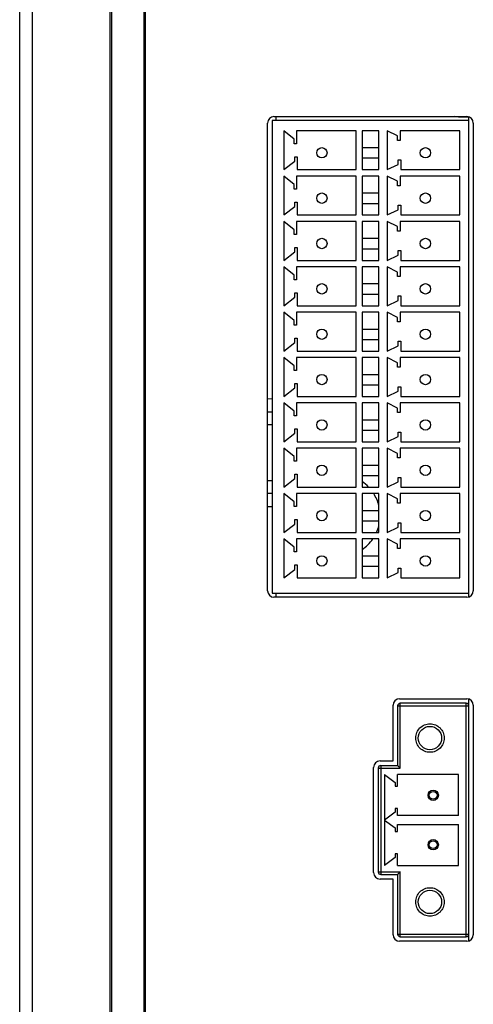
# Model space of a CAD drawing. Header units: millimetres. Extents: x 0 to 2731, y -3524 to -2222.
# Tile 28 of 221: x 72 to 107, y -2518 to -2442. Entities that reach past the tile are written whole.
import ezdxf

# ---------------------------------------------------------------- set-up
doc = ezdxf.new("R2010")
doc.units = ezdxf.units.MM
doc.header["$LTSCALE"] = 46.255
doc.layers.add('00_COMPONENTS', color=7, linetype='CONTINUOUS')

msp = doc.modelspace()

# ---------------------------------------------------------------- linework, layer by layer
at = {"layer": '00_COMPONENTS', "color": 7}
for p, q in [((73.182, -2605.548), (73.182, -2402.548)), ((79.182, -2605.548), (79.182, -2402.548)), ((79.282, -2402.848), (79.282, -2605.248)), ((81.782, -2402.848), (81.782, -2605.248)), ((72.182, -2604.548), (72.182, -2403.548)), ((81.882, -2414.748), (81.882, -2593.348)), ((91.832, -2449.248), (106.732, -2449.248)), ((91.983, -2449.248), (91.983, -2449.548)), ((106.082, -2449.298), (105.799, -2449.248)), ((106.082, -2449.298), (106.082, -2449.248)), ((106.882, -2486.348), (106.882, -2449.248)), ((91.332, -2485.848), (91.332, -2449.748)), ((91.682, -2449.548), (91.682, -2486.048)), ((106.882, -2449.548), (91.682, -2449.548)), ((106.882, -2449.298), (106.082, -2449.298)), ((107.232, -2449.748), (107.232, -2485.848)), ((92.582, -2450.348), (92.582, -2453.348)), ((93.382, -2450.998), (92.582, -2450.348)), ((93.582, -2450.348), (93.582, -2451.348)), ((98.182, -2450.348), (93.582, -2450.348)), ((98.182, -2453.348), (98.182, -2450.348)), ((98.632, -2450.348), (98.632, -2453.348)), ((99.932, -2450.348), (98.632, -2450.348)), ((99.932, -2453.348), (99.932, -2450.348)), ((100.582, -2450.348), (100.582, -2453.348)), ((101.382, -2450.748), (100.582, -2450.348)), ((101.382, -2451.098), (101.382, -2450.748)), ((101.582, -2450.348), (101.582, -2451.098)), ((106.182, -2450.348), (101.582, -2450.348)), ((106.182, -2453.348), (106.182, -2450.348)), ((93.382, -2451.348), (93.382, -2450.998)), ((93.582, -2451.348), (93.382, -2451.348)), ((101.582, -2451.098), (101.382, -2451.098)), ((98.632, -2451.648), (99.932, -2451.648)), ((92.582, -2453.348), (93.432, -2452.698)), ((93.432, -2452.698), (93.432, -2452.348)), ((93.432, -2452.348), (93.632, -2452.348)), ((93.632, -2452.348), (93.632, -2453.348)), ((98.632, -2452.448), (99.932, -2452.448)), ((100.582, -2453.348), (101.432, -2452.948)), ((101.432, -2452.948), (101.432, -2452.598)), ((101.432, -2452.598), (101.632, -2452.598)), ((101.632, -2452.598), (101.632, -2453.348)), ((93.632, -2453.348), (98.182, -2453.348)), ((98.632, -2453.348), (99.932, -2453.348)), ((101.632, -2453.348), (106.182, -2453.348)), ((92.582, -2453.848), (92.582, -2456.848)), ((93.382, -2454.498), (92.582, -2453.848)), ((93.382, -2454.848), (93.382, -2454.498)), ((93.582, -2453.848), (93.582, -2454.848)), ((98.182, -2453.848), (93.582, -2453.848)), ((98.182, -2456.848), (98.182, -2453.848)), ((98.632, -2453.848), (98.632, -2456.848)), ((99.932, -2453.848), (98.632, -2453.848)), ((99.932, -2456.848), (99.932, -2453.848)), ((100.582, -2453.848), (100.582, -2456.848)), ((101.382, -2454.248), (100.582, -2453.848)), ((101.382, -2454.598), (101.382, -2454.248)), ((101.582, -2453.848), (101.582, -2454.598)), ((106.182, -2453.848), (101.582, -2453.848)), ((106.182, -2456.848), (106.182, -2453.848)), ((93.582, -2454.848), (93.382, -2454.848)), ((98.632, -2455.148), (99.932, -2455.148)), ((101.582, -2454.598), (101.382, -2454.598)), ((93.432, -2456.198), (93.432, -2455.848)), ((93.432, -2455.848), (93.632, -2455.848)), ((93.632, -2455.848), (93.632, -2456.848)), ((98.632, -2455.948), (99.932, -2455.948)), ((101.432, -2456.448), (101.432, -2456.098)), ((101.432, -2456.098), (101.632, -2456.098)), ((101.632, -2456.098), (101.632, -2456.848)), ((92.582, -2456.848), (93.432, -2456.198)), ((93.632, -2456.848), (98.182, -2456.848)), ((98.632, -2456.848), (99.932, -2456.848)), ((100.582, -2456.848), (101.432, -2456.448)), ((101.632, -2456.848), (106.182, -2456.848)), ((92.582, -2457.348), (92.582, -2460.348)), ((93.382, -2457.998), (92.582, -2457.348)), ((93.582, -2457.348), (93.582, -2458.348)), ((98.182, -2457.348), (93.582, -2457.348)), ((98.182, -2460.348), (98.182, -2457.348)), ((98.632, -2457.348), (98.632, -2460.348)), ((99.932, -2457.348), (98.632, -2457.348)), ((99.932, -2460.348), (99.932, -2457.348)), ((100.582, -2457.348), (100.582, -2460.348)), ((101.382, -2457.748), (100.582, -2457.348)), ((101.582, -2457.348), (101.582, -2458.098)), ((106.182, -2457.348), (101.582, -2457.348)), ((106.182, -2460.348), (106.182, -2457.348)), ((93.382, -2458.348), (93.382, -2457.998)), ((93.582, -2458.348), (93.382, -2458.348)), ((101.382, -2458.098), (101.382, -2457.748)), ((101.582, -2458.098), (101.382, -2458.098)), ((98.632, -2458.648), (99.932, -2458.648)), ((92.582, -2460.348), (93.432, -2459.698)), ((93.432, -2459.698), (93.432, -2459.348)), ((93.432, -2459.348), (93.632, -2459.348)), ((93.632, -2459.348), (93.632, -2460.348)), ((98.632, -2459.448), (99.932, -2459.448)), ((101.432, -2459.948), (101.432, -2459.598)), ((101.432, -2459.598), (101.632, -2459.598)), ((101.632, -2459.598), (101.632, -2460.348)), ((93.632, -2460.348), (98.182, -2460.348)), ((98.632, -2460.348), (99.932, -2460.348)), ((100.582, -2460.348), (101.432, -2459.948)), ((101.632, -2460.348), (106.182, -2460.348)), ((92.582, -2460.848), (92.582, -2463.848)), ((93.382, -2461.498), (92.582, -2460.848)), ((93.582, -2460.848), (93.582, -2461.848)), ((98.182, -2460.848), (93.582, -2460.848)), ((98.182, -2463.848), (98.182, -2460.848)), ((98.632, -2460.848), (98.632, -2463.848)), ((99.932, -2460.848), (98.632, -2460.848)), ((99.932, -2463.848), (99.932, -2460.848)), ((100.582, -2460.848), (100.582, -2463.848)), ((101.382, -2461.248), (100.582, -2460.848)), ((101.382, -2461.598), (101.382, -2461.248)), ((101.582, -2460.848), (101.582, -2461.598)), ((106.182, -2460.848), (101.582, -2460.848)), ((106.182, -2463.848), (106.182, -2460.848)), ((93.382, -2461.848), (93.382, -2461.498)), ((93.582, -2461.848), (93.382, -2461.848)), ((98.632, -2462.148), (99.932, -2462.148)), ((101.582, -2461.598), (101.382, -2461.598)), ((93.432, -2463.198), (93.432, -2462.848)), ((93.432, -2462.848), (93.632, -2462.848)), ((93.632, -2462.848), (93.632, -2463.848)), ((98.632, -2462.948), (99.932, -2462.948)), ((92.582, -2463.848), (93.432, -2463.198)), ((100.582, -2463.848), (101.432, -2463.448)), ((101.432, -2463.448), (101.432, -2463.098)), ((101.432, -2463.098), (101.632, -2463.098)), ((101.632, -2463.098), (101.632, -2463.848)), ((92.582, -2464.348), (92.582, -2467.348)), ((93.382, -2464.998), (92.582, -2464.348)), ((93.582, -2464.348), (93.582, -2465.348)), ((98.182, -2464.348), (93.582, -2464.348)), ((93.632, -2463.848), (98.182, -2463.848)), ((98.182, -2467.348), (98.182, -2464.348)), ((98.632, -2463.848), (99.932, -2463.848)), ((98.632, -2464.348), (98.632, -2467.348)), ((99.932, -2464.348), (98.632, -2464.348)), ((99.932, -2467.348), (99.932, -2464.348)), ((100.582, -2464.348), (100.582, -2467.348)), ((101.382, -2464.748), (100.582, -2464.348)), ((101.582, -2464.348), (101.582, -2465.098)), ((106.182, -2464.348), (101.582, -2464.348)), ((101.632, -2463.848), (106.182, -2463.848)), ((106.182, -2467.348), (106.182, -2464.348)), ((93.382, -2465.348), (93.382, -2464.998)), ((101.382, -2465.098), (101.382, -2464.748)), ((101.582, -2465.098), (101.382, -2465.098)), ((93.582, -2465.348), (93.382, -2465.348)), ((98.632, -2465.648), (99.932, -2465.648)), ((92.582, -2467.348), (93.432, -2466.698)), ((93.432, -2466.698), (93.432, -2466.348)), ((93.432, -2466.348), (93.632, -2466.348)), ((93.632, -2466.348), (93.632, -2467.348)), ((98.632, -2466.448), (99.932, -2466.448)), ((101.432, -2466.948), (101.432, -2466.598)), ((101.432, -2466.598), (101.632, -2466.598)), ((101.632, -2466.598), (101.632, -2467.348)), ((93.632, -2467.348), (98.182, -2467.348)), ((98.632, -2467.348), (99.932, -2467.348)), ((100.582, -2467.348), (101.432, -2466.948)), ((101.632, -2467.348), (106.182, -2467.348)), ((92.582, -2467.848), (92.582, -2470.848)), ((93.382, -2468.498), (92.582, -2467.848)), ((93.582, -2467.848), (93.582, -2468.848)), ((98.182, -2467.848), (93.582, -2467.848)), ((98.182, -2470.848), (98.182, -2467.848)), ((98.632, -2467.848), (98.632, -2470.848)), ((99.932, -2467.848), (98.632, -2467.848)), ((99.932, -2470.848), (99.932, -2467.848)), ((100.582, -2467.848), (100.582, -2470.848)), ((101.382, -2468.248), (100.582, -2467.848)), ((101.382, -2468.598), (101.382, -2468.248)), ((101.582, -2467.848), (101.582, -2468.598)), ((106.182, -2467.848), (101.582, -2467.848)), ((106.182, -2470.848), (106.182, -2467.848)), ((93.382, -2468.848), (93.382, -2468.498)), ((93.582, -2468.848), (93.382, -2468.848)), ((101.582, -2468.598), (101.382, -2468.598)), ((98.632, -2469.148), (99.932, -2469.148)), ((92.582, -2470.848), (93.432, -2470.198)), ((93.432, -2470.198), (93.432, -2469.848)), ((93.432, -2469.848), (93.632, -2469.848)), ((93.632, -2469.848), (93.632, -2470.848)), ((98.632, -2469.948), (99.932, -2469.948)), ((100.582, -2470.848), (101.432, -2470.448)), ((101.432, -2470.448), (101.432, -2470.098)), ((101.432, -2470.098), (101.632, -2470.098)), ((101.632, -2470.098), (101.632, -2470.848)), ((93.632, -2470.848), (98.182, -2470.848)), ((98.632, -2470.848), (99.932, -2470.848)), ((101.632, -2470.848), (106.182, -2470.848)), ((91.332, -2472.051), (91.682, -2472.045)), ((92.582, -2471.348), (92.582, -2474.348)), ((93.382, -2471.998), (92.582, -2471.348)), ((93.382, -2472.348), (93.382, -2471.998)), ((93.582, -2471.348), (93.582, -2472.348)), ((98.182, -2471.348), (93.582, -2471.348)), ((98.182, -2474.348), (98.182, -2471.348)), ((98.632, -2471.348), (98.632, -2474.348)), ((99.932, -2471.348), (98.632, -2471.348)), ((99.932, -2474.348), (99.932, -2471.348)), ((100.582, -2471.348), (100.582, -2474.348)), ((101.382, -2471.748), (100.582, -2471.348)), ((101.382, -2472.098), (101.382, -2471.748)), ((101.582, -2471.348), (101.582, -2472.098)), ((106.182, -2471.348), (101.582, -2471.348)), ((106.182, -2474.348), (106.182, -2471.348)), ((93.582, -2472.348), (93.382, -2472.348)), ((98.632, -2472.648), (99.932, -2472.648)), ((101.582, -2472.098), (101.382, -2472.098)), ((93.432, -2473.698), (93.432, -2473.348)), ((93.432, -2473.348), (93.632, -2473.348)), ((93.632, -2473.348), (93.632, -2474.348)), ((98.632, -2473.448), (99.932, -2473.448)), ((92.582, -2474.348), (93.432, -2473.698)), ((93.632, -2474.348), (98.182, -2474.348)), ((98.632, -2474.348), (99.932, -2474.348)), ((100.582, -2474.348), (101.432, -2473.948)), ((101.432, -2473.948), (101.432, -2473.598)), ((101.432, -2473.598), (101.632, -2473.598)), ((101.632, -2473.598), (101.632, -2474.348)), ((101.632, -2474.348), (106.182, -2474.348)), ((92.582, -2474.848), (92.582, -2477.848)), ((93.382, -2475.498), (92.582, -2474.848)), ((93.582, -2474.848), (93.582, -2475.848)), ((98.182, -2474.848), (93.582, -2474.848)), ((98.182, -2477.848), (98.182, -2474.848)), ((98.632, -2474.848), (98.632, -2477.848)), ((99.932, -2474.848), (98.632, -2474.848)), ((99.932, -2477.848), (99.932, -2474.848)), ((100.582, -2474.848), (100.582, -2477.848)), ((101.382, -2475.248), (100.582, -2474.848)), ((101.582, -2474.848), (101.582, -2475.598)), ((106.182, -2474.848), (101.582, -2474.848)), ((106.182, -2477.848), (106.182, -2474.848)), ((93.382, -2475.848), (93.382, -2475.498)), ((93.582, -2475.848), (93.382, -2475.848)), ((101.382, -2475.598), (101.382, -2475.248)), ((101.582, -2475.598), (101.382, -2475.598)), ((98.632, -2476.148), (99.932, -2476.148)), ((92.582, -2477.848), (93.432, -2477.198)), ((93.432, -2477.198), (93.432, -2476.848)), ((93.432, -2476.848), (93.632, -2476.848)), ((93.632, -2476.848), (93.632, -2477.848)), ((98.632, -2476.948), (99.932, -2476.948)), ((101.432, -2477.448), (101.432, -2477.098)), ((101.432, -2477.098), (101.632, -2477.098)), ((101.632, -2477.098), (101.632, -2477.848)), ((93.632, -2477.848), (98.182, -2477.848)), ((98.632, -2477.848), (99.932, -2477.848)), ((100.582, -2477.848), (101.432, -2477.448)), ((101.632, -2477.848), (106.182, -2477.848)), ((91.682, -2478.352), (91.332, -2478.346)), ((92.582, -2478.348), (92.582, -2481.348)), ((93.382, -2478.998), (92.582, -2478.348)), ((93.582, -2478.348), (93.582, -2479.348)), ((98.182, -2478.348), (93.582, -2478.348)), ((98.182, -2481.348), (98.182, -2478.348)), ((98.632, -2478.348), (98.632, -2481.348)), ((99.932, -2478.348), (98.632, -2478.348)), ((99.932, -2481.348), (99.932, -2478.348)), ((100.582, -2478.348), (100.582, -2481.348)), ((101.382, -2478.748), (100.582, -2478.348)), ((101.382, -2479.098), (101.382, -2478.748)), ((101.582, -2478.348), (101.582, -2479.098)), ((106.182, -2478.348), (101.582, -2478.348)), ((106.182, -2481.348), (106.182, -2478.348)), ((93.382, -2479.348), (93.382, -2478.998)), ((93.582, -2479.348), (93.382, -2479.348)), ((98.632, -2479.648), (99.932, -2479.648)), ((101.582, -2479.098), (101.382, -2479.098)), ((93.432, -2480.698), (93.432, -2480.348)), ((93.432, -2480.348), (93.632, -2480.348)), ((93.632, -2480.348), (93.632, -2481.348)), ((92.582, -2481.348), (93.432, -2480.698)), ((98.632, -2480.448), (99.932, -2480.448)), ((100.582, -2481.348), (101.432, -2480.948)), ((101.432, -2480.948), (101.432, -2480.598)), ((101.432, -2480.598), (101.632, -2480.598)), ((101.632, -2480.598), (101.632, -2481.348)), ((92.582, -2481.848), (92.582, -2484.848)), ((93.382, -2482.498), (92.582, -2481.848)), ((93.582, -2481.848), (93.582, -2482.848)), ((98.182, -2481.848), (93.582, -2481.848)), ((93.632, -2481.348), (98.182, -2481.348)), ((98.182, -2484.848), (98.182, -2481.848)), ((98.632, -2481.348), (99.932, -2481.348)), ((98.632, -2481.848), (98.632, -2484.848)), ((99.932, -2481.848), (98.632, -2481.848)), ((99.932, -2484.848), (99.932, -2481.848)), ((100.582, -2481.848), (100.582, -2484.848)), ((101.382, -2482.248), (100.582, -2481.848)), ((101.582, -2481.848), (101.582, -2482.598)), ((106.182, -2481.848), (101.582, -2481.848)), ((101.632, -2481.348), (106.182, -2481.348)), ((106.182, -2484.848), (106.182, -2481.848)), ((93.382, -2482.848), (93.382, -2482.498)), ((101.382, -2482.598), (101.382, -2482.248)), ((101.582, -2482.598), (101.382, -2482.598)), ((93.582, -2482.848), (93.382, -2482.848)), ((98.632, -2483.148), (99.932, -2483.148)), ((92.582, -2484.848), (93.432, -2484.198)), ((93.432, -2484.198), (93.432, -2483.848)), ((93.432, -2483.848), (93.632, -2483.848)), ((93.632, -2483.848), (93.632, -2484.848)), ((98.632, -2483.948), (99.932, -2483.948)), ((101.432, -2484.448), (101.432, -2484.098)), ((101.432, -2484.098), (101.632, -2484.098)), ((101.632, -2484.098), (101.632, -2484.848)), ((93.632, -2484.848), (98.182, -2484.848)), ((98.632, -2484.848), (99.932, -2484.848)), ((100.582, -2484.848), (101.432, -2484.448)), ((101.632, -2484.848), (106.182, -2484.848)), ((91.682, -2486.048), (106.882, -2486.048)), ((106.732, -2486.348), (91.832, -2486.348)), ((91.983, -2486.048), (91.983, -2486.348)), ((101.032, -2498.988), (101.032, -2494.688)), ((101.382, -2494.738), (101.382, -2499.338)), ((101.532, -2494.188), (106.732, -2494.188)), ((106.682, -2494.538), (101.582, -2494.538)), ((106.882, -2512.898), (106.882, -2494.188)), ((107.232, -2494.688), (107.232, -2512.398)), ((100.029, -2498.988), (101.032, -2498.988)), ((100.082, -2499.338), (101.382, -2499.338)), ((101.382, -2499.338), (101.582, -2499.538)), ((99.529, -2507.598), (99.529, -2499.488)), ((99.882, -2499.538), (99.882, -2507.548)), ((100.382, -2500.043), (100.382, -2507.043)), ((100.382, -2500.043), (101.183, -2500.643)), ((101.383, -2500.943), (101.383, -2500.043)), ((106.082, -2500.043), (101.383, -2500.043)), ((106.082, -2503.193), (106.082, -2500.043)), ((101.183, -2500.643), (101.183, -2500.943)), ((101.183, -2500.943), (101.383, -2500.943)), ((101.183, -2502.943), (100.382, -2503.543)), ((101.183, -2502.643), (101.183, -2502.943)), ((101.383, -2502.643), (101.183, -2502.643)), ((101.383, -2503.193), (101.383, -2502.643)), ((106.082, -2503.193), (101.383, -2503.193)), ((100.382, -2503.543), (101.183, -2504.143)), ((101.383, -2504.443), (101.383, -2503.893)), ((101.383, -2503.893), (106.082, -2503.893)), ((106.082, -2507.043), (106.082, -2503.893)), ((101.183, -2504.143), (101.183, -2504.443)), ((101.183, -2504.443), (101.383, -2504.443)), ((101.183, -2506.143), (101.183, -2506.443)), ((101.383, -2506.143), (101.183, -2506.143)), ((101.383, -2507.043), (101.383, -2506.143)), ((101.183, -2506.443), (100.382, -2507.043)), ((100.082, -2507.748), (101.382, -2507.748)), ((101.582, -2507.548), (101.382, -2507.748)), ((101.382, -2507.748), (101.382, -2512.348)), ((101.383, -2507.043), (106.082, -2507.043)), ((101.032, -2508.098), (100.029, -2508.098)), ((101.032, -2512.398), (101.032, -2508.098)), ((106.732, -2512.898), (101.532, -2512.898)), ((101.582, -2512.548), (106.682, -2512.548))]:
    msp.add_line(p, q, dxfattribs=at)
at = {"layer": '00_COMPONENTS', "color": 4}
for p, q in [((91.682, -2471.045), (91.332, -2471.051)), ((91.682, -2473.045), (91.332, -2473.051)), ((91.332, -2477.346), (91.682, -2477.352)), ((91.332, -2479.346), (91.682, -2479.352)), ((101.382, -2494.738), (106.882, -2494.738)), ((101.582, -2499.538), (101.582, -2494.538)), ((106.682, -2512.548), (106.682, -2494.538)), ((100.082, -2499.338), (100.082, -2507.748)), ((99.882, -2499.538), (101.582, -2499.538)), ((99.882, -2507.548), (101.582, -2507.548)), ((101.582, -2512.548), (101.582, -2507.548)), ((101.382, -2512.348), (106.882, -2512.348))]:
    msp.add_line(p, q, dxfattribs=at)
at = {"layer": '00_COMPONENTS', "color": 7}
for points in [[(101.382, -2499.338), (101.388, -2499.342), (101.398, -2499.352), (101.412, -2499.368), (101.433, -2499.389), (101.458, -2499.414)], [(101.486, -2499.442), (101.515, -2499.473), (101.548, -2499.505), (101.582, -2499.538)], [(101.411, -2507.72), (101.396, -2507.735), (101.387, -2507.745), (101.382, -2507.748)], [(101.582, -2507.548), (101.547, -2507.582), (101.514, -2507.615), (101.484, -2507.646), (101.456, -2507.675), (101.431, -2507.7)]]:
    msp.add_lwpolyline(points, dxfattribs=at)
for centre, radius in [((95.532, -2452.048), 0.4), ((103.532, -2452.048), 0.4), ((95.532, -2455.548), 0.4), ((103.532, -2455.548), 0.4), ((95.532, -2459.048), 0.4), ((103.532, -2459.048), 0.4), ((95.532, -2462.548), 0.4), ((103.532, -2462.548), 0.4), ((95.532, -2466.048), 0.4), ((103.532, -2466.048), 0.4), ((95.532, -2469.548), 0.4), ((103.532, -2469.548), 0.4), ((95.532, -2473.048), 0.4), ((103.532, -2473.048), 0.4), ((95.532, -2476.548), 0.4), ((103.532, -2476.548), 0.4), ((95.532, -2480.048), 0.4), ((103.532, -2480.048), 0.4), ((95.532, -2483.548), 0.4), ((103.532, -2483.548), 0.4), ((103.882, -2497.218), 0.9), ((104.132, -2501.638), 0.4), ((104.132, -2501.638), 0.3), ((104.132, -2505.448), 0.4), ((104.132, -2505.448), 0.3), ((103.882, -2509.868), 0.9)]:
    msp.add_circle(centre, radius, dxfattribs=at)
for centre, radius, start, end in [((91.832, -2449.748), 0.5, 90, 180), ((106.732, -2449.748), 0.5, 0, 90), ((96.882, -2480.048), 3.15, 44.31927, 56.23728), ((96.882, -2480.048), 3.15, 14.39686, 32.66772), ((96.882, -2480.048), 3.15, 335.6202, 345.60314), ((96.882, -2480.048), 3.15, 303.76272, 325.13818), ((91.832, -2485.848), 0.5, 180, 270), ((106.732, -2485.848), 0.5, 270, 0), ((101.532, -2494.688), 0.5, 90, 180), ((101.582, -2494.738), 0.2, 90, 180), ((106.682, -2494.738), 0.2, 0, 90), ((106.732, -2494.688), 0.5, 0, 90), ((100.029, -2499.488), 0.5, 90, 180), ((100.082, -2499.538), 0.2, 90, 180), ((100.029, -2507.598), 0.5, 180, 270), ((100.082, -2507.548), 0.2, 180, 270), ((101.582, -2512.348), 0.2, 180, 270), ((106.682, -2512.348), 0.2, 270, 0), ((101.532, -2512.398), 0.5, 180, 270), ((106.732, -2512.398), 0.5, 270, 0)]:
    msp.add_arc(centre, radius, start, end, dxfattribs=at)
for points in [[(103.882, -2498.318), (103.739, -2498.318), (103.449, -2498.264), (103.087, -2498.015), (102.839, -2497.651), (102.754, -2497.218), (102.839, -2496.786), (103.085, -2496.42), (103.45, -2496.175), (103.739, -2496.118), (103.882, -2496.118)], [(103.882, -2496.118), (104.025, -2496.118), (104.316, -2496.172), (104.678, -2496.422), (104.926, -2496.785), (105.011, -2497.218), (104.925, -2497.65), (104.68, -2498.016), (104.315, -2498.261), (104.025, -2498.318), (103.882, -2498.318)], [(103.882, -2510.968), (103.739, -2510.968), (103.449, -2510.914), (103.087, -2510.665), (102.839, -2510.301), (102.754, -2509.868), (102.839, -2509.436), (103.085, -2509.07), (103.45, -2508.825), (103.739, -2508.768), (103.882, -2508.768)], [(103.882, -2508.768), (104.025, -2508.768), (104.316, -2508.822), (104.678, -2509.072), (104.926, -2509.435), (105.011, -2509.868), (104.925, -2510.3), (104.68, -2510.666), (104.315, -2510.911), (104.025, -2510.968), (103.882, -2510.968)]]:
    msp.add_open_spline(points, degree=3, knots=[0, 0, 0, 0, 0.124917, 0.249907, 0.374927, 0.49999, 0.625046, 0.750091, 0.875073, 1, 1, 1, 1], dxfattribs=at)

doc.saveas('drawing.dxf')
